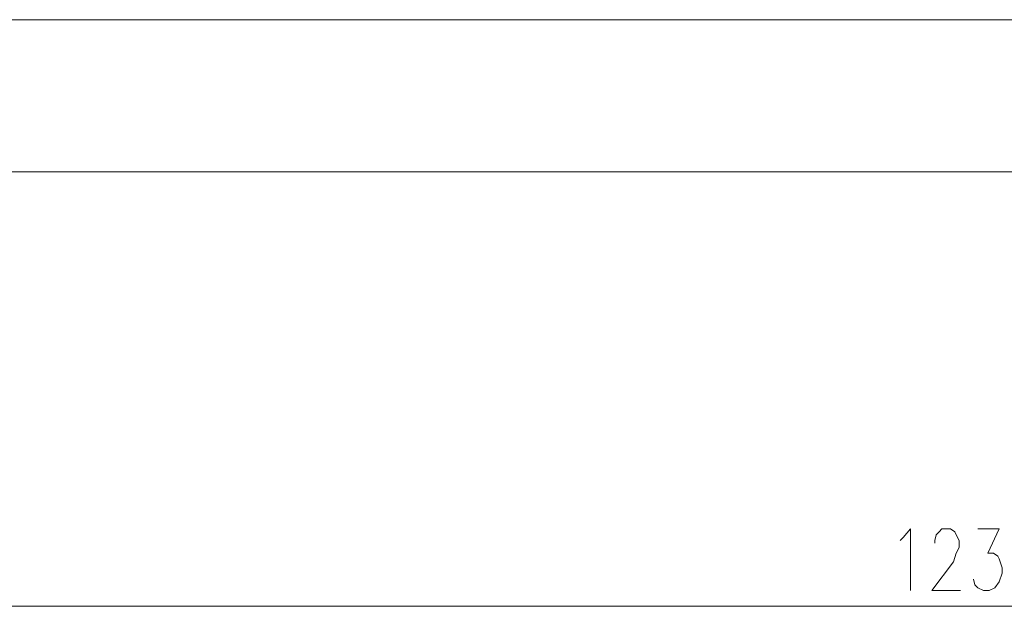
# Model space of a CAD drawing. Header units: inches. Extents: x -1441 to 3871, y -4351 to 2413.
# Tile 226 of 256: x 423 to 714, y 623 to 796. Entities that reach past the tile are written whole.
import ezdxf

# ---------------------------------------------------------------- set-up
doc = ezdxf.new("R2010")
doc.units = ezdxf.units.IN
doc.header["$MEASUREMENT"] = 0
doc.layers.add('at_Entity', color=7, linetype='Continuous')

msp = doc.modelspace()

# ---------------------------------------------------------------- linework, layer by layer
at = {"layer": 'at_Entity', "color": 7, "lineweight": 15}
for p, q in [((60.16402, 795.85233), (1080.29364, 795.85233)), ((1055.3204, 750.96251), (85.13726, 750.96251)), ((683.66985, 643.05519), (685.78793, 645.58352)), ((685.78793, 645.58352), (685.78793, 627.36045)), ((694.25069, 644.72485), (695.09982, 645.58352)), ((695.09982, 645.58352), (697.6377, 645.58352)), ((697.6377, 645.58352), (698.90663, 644.72485)), ((705.68066, 645.58352), (712.03011, 645.58352)), ((712.03011, 645.58352), (708.6431, 638.38016)), ((682.82549, 642.19651), (683.66985, 643.05519)), ((692.98175, 642.19651), (693.40632, 643.86617)), ((692.98175, 641.33783), (692.98175, 642.19651)), ((693.40632, 643.86617), (694.25069, 644.72485)), ((698.90663, 644.72485), (699.3312, 643.86617)), ((699.3312, 643.86617), (700.18034, 642.19651)), ((700.18034, 642.19651), (700.18034, 640.09752)), ((700.18034, 640.09752), (699.3312, 638.38016)), ((699.3312, 638.38016), (698.48684, 635.85183)), ((708.6431, 638.38016), (710.3366, 638.38016)), ((710.3366, 638.38016), (711.61031, 637.52148)), ((711.61031, 637.52148), (712.03011, 636.71051)), ((712.03011, 636.71051), (712.87925, 634.13447)), ((698.48684, 635.85183), (692.13738, 627.36045)), ((712.87925, 634.13447), (712.87925, 632.46482)), ((704.83629, 629.07781), (704.41172, 630.74746)), ((712.87925, 632.46482), (712.03011, 629.93649)), ((705.68066, 628.21913), (704.83629, 629.07781)), ((707.37416, 627.36045), (705.68066, 628.21913)), ((710.76117, 628.21913), (709.06767, 627.36045)), ((712.03011, 629.93649), (710.76117, 628.21913)), ((692.13738, 627.36045), (700.60014, 627.36045)), ((709.06767, 627.36045), (707.37416, 627.36045)), ((1316.48759, 622.73312), (90.64235, 622.73312))]:
    msp.add_line(p, q, dxfattribs=at)

doc.saveas('drawing.dxf')
